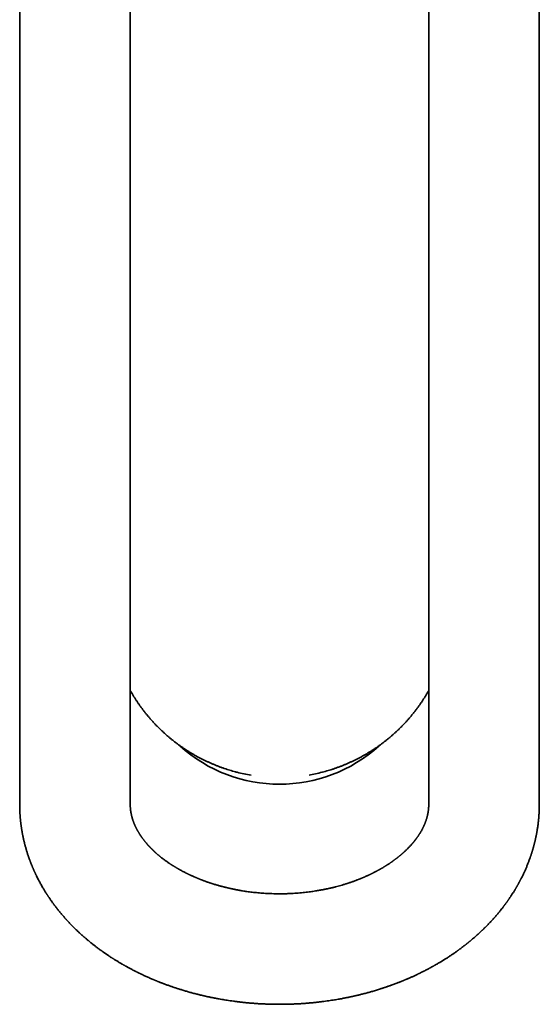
# Model space of a CAD drawing. Header units: millimetres. Extents: x 8 to 747, y 12 to 1054.
# Tile 1 of 26: x 297 to 344, y 361 to 450. Entities that reach past the tile are written whole.
import ezdxf

# ---------------------------------------------------------------- set-up
doc = ezdxf.new("R2010")
doc.units = ezdxf.units.MM

msp = doc.modelspace()

# ---------------------------------------------------------------- linework, layer by layer
at = {"color": 7, "linetype": 'Continuous', "lineweight": 35}
for p, q in [((297.401, 484.646), (297.401, 387.025)), ((344.401, 387.025), (344.401, 484.646)), ((307.401, 387.025), (307.401, 478.199)), ((334.401, 478.199), (334.401, 387.025))]:
    msp.add_line(p, q, dxfattribs=at)
at = {"color": 7, "linetype": 'Continuous', "lineweight": 35, "flags": 128}
for points in [[(297.401, 387.025), (297.401, 386.752), (297.401, 386.48), (297.401, 386.209), (297.401, 385.94), (297.401, 385.671), (297.401, 385.404), (297.401, 385.138), (297.401, 384.874), (297.401, 384.612), (297.401, 384.351), (297.401, 384.092), (297.401, 383.835), (297.401, 383.58), (297.401, 383.327), (297.401, 383.076), (297.401, 382.827), (297.401, 382.581), (297.401, 382.337), (297.401, 382.096), (297.401, 381.857), (297.401, 381.621), (297.401, 381.387), (297.401, 381.157), (297.401, 380.929), (297.401, 380.704), (297.401, 380.483), (297.401, 380.264), (297.401, 380.049), (297.401, 379.837), (297.401, 379.628), (297.401, 379.423), (297.401, 379.222), (297.401, 379.023)], [(307.401, 379.023), (307.401, 379.222), (307.401, 379.423), (307.401, 379.628), (307.401, 379.837), (307.401, 380.049), (307.401, 380.264), (307.401, 380.483), (307.401, 380.704), (307.401, 380.929), (307.401, 381.157), (307.401, 381.387), (307.401, 381.621), (307.401, 381.857), (307.401, 382.096), (307.401, 382.337), (307.401, 382.581), (307.401, 382.827), (307.401, 383.076), (307.401, 383.327), (307.401, 383.58), (307.401, 383.835), (307.401, 384.092), (307.401, 384.351), (307.401, 384.612), (307.401, 384.874), (307.401, 385.138), (307.401, 385.404), (307.401, 385.671), (307.401, 385.94), (307.401, 386.209), (307.401, 386.48), (307.401, 386.752), (307.401, 387.025)], [(334.401, 387.025), (334.401, 386.752), (334.401, 386.48), (334.401, 386.209), (334.401, 385.94), (334.401, 385.671), (334.401, 385.404), (334.401, 385.138), (334.401, 384.874), (334.401, 384.612), (334.401, 384.351), (334.401, 384.092), (334.401, 383.835), (334.401, 383.58), (334.401, 383.327), (334.401, 383.076), (334.401, 382.827), (334.401, 382.581), (334.401, 382.337), (334.401, 382.096), (334.401, 381.857), (334.401, 381.621), (334.401, 381.387), (334.401, 381.157), (334.401, 380.929), (334.401, 380.704), (334.401, 380.483), (334.401, 380.264), (334.401, 380.049), (334.401, 379.837), (334.401, 379.628), (334.401, 379.423), (334.401, 379.222), (334.401, 379.023)], [(344.401, 379.023), (344.401, 379.222), (344.401, 379.423), (344.401, 379.628), (344.401, 379.837), (344.401, 380.049), (344.401, 380.264), (344.401, 380.483), (344.401, 380.704), (344.401, 380.929), (344.401, 381.157), (344.401, 381.387), (344.401, 381.621), (344.401, 381.857), (344.401, 382.096), (344.401, 382.337), (344.401, 382.581), (344.401, 382.827), (344.401, 383.076), (344.401, 383.327), (344.401, 383.58), (344.401, 383.835), (344.401, 384.092), (344.401, 384.351), (344.401, 384.612), (344.401, 384.874), (344.401, 385.138), (344.401, 385.404), (344.401, 385.671), (344.401, 385.94), (344.401, 386.209), (344.401, 386.48), (344.401, 386.752), (344.401, 387.025)]]:
    msp.add_lwpolyline(points, dxfattribs=at)
at = {"color": 7, "linetype": 'Continuous', "lineweight": 35}
for centre, radius, start, end in [((320.901, 394.239), 13.386, 227.69286, 312.29764), ((320.85, 396.766), 15.306, 255.65161, 260.54316), ((320.953, 396.758), 15.297, 279.8541, 284.34077)]:
    msp.add_arc(centre, radius, start, end, dxfattribs=at)
for points, knots in [([(307.401, 389.338), (307.402, 389.335), (307.446, 389.257), (307.535, 389.104), (307.668, 388.88), (307.806, 388.659), (307.948, 388.439), (308.093, 388.222), (308.242, 388.008), (308.395, 387.795), (308.551, 387.586), (308.711, 387.379), (308.874, 387.174), (309.041, 386.972), (309.212, 386.773), (309.385, 386.577), (309.562, 386.384), (309.743, 386.194), (309.926, 386.006), (310.113, 385.822), (310.303, 385.641), (310.496, 385.463), (310.693, 385.289), (310.892, 385.118), (311.094, 384.95), (311.299, 384.785), (311.506, 384.624), (311.717, 384.466), (311.93, 384.312), (312.146, 384.162), (312.364, 384.015), (312.585, 383.872), (312.809, 383.733), (313.035, 383.597), (313.263, 383.465), (313.493, 383.338), (313.726, 383.214), (313.96, 383.094), (314.197, 382.977), (314.436, 382.865), (314.676, 382.757), (314.919, 382.654), (315.163, 382.554), (315.409, 382.458), (315.657, 382.367), (315.906, 382.28), (316.157, 382.197), (316.409, 382.118), (316.663, 382.044), (316.879, 381.984), (317.011, 381.95), (317.057, 381.938)], [0, 0, 0, 0, 0.000706, 0.021559, 0.042422, 0.063296, 0.084178, 0.105071, 0.125972, 0.146882, 0.1678, 0.188727, 0.209661, 0.230604, 0.251554, 0.272511, 0.293475, 0.314446, 0.335424, 0.356409, 0.3774, 0.398397, 0.419401, 0.44041, 0.461426, 0.482447, 0.503474, 0.524506, 0.545544, 0.566587, 0.587635, 0.608689, 0.629748, 0.650811, 0.67188, 0.692954, 0.714032, 0.735116, 0.756204, 0.777297, 0.798394, 0.819496, 0.840603, 0.861714, 0.88283, 0.903951, 0.925076, 0.946206, 0.96734, 0.988479, 1, 1, 1, 1]), ([(324.742, 381.938), (324.758, 381.941), (324.859, 381.967), (325.046, 382.018), (325.303, 382.091), (325.558, 382.169), (325.811, 382.251), (326.064, 382.338), (326.315, 382.429), (326.564, 382.525), (326.812, 382.625), (327.059, 382.729), (327.303, 382.837), (327.546, 382.95), (327.787, 383.067), (328.026, 383.188), (328.263, 383.313), (328.498, 383.443), (328.731, 383.576), (328.962, 383.714), (329.19, 383.856), (329.416, 384.001), (329.64, 384.151), (329.861, 384.305), (330.08, 384.463), (330.296, 384.625), (330.509, 384.79), (330.72, 384.96), (330.928, 385.133), (331.133, 385.31), (331.335, 385.491), (331.534, 385.676), (331.731, 385.864), (331.924, 386.056), (332.114, 386.252), (332.301, 386.451), (332.485, 386.654), (332.665, 386.861), (332.842, 387.071), (333.016, 387.285), (333.187, 387.502), (333.353, 387.723), (333.511, 387.94), (333.66, 388.152), (333.8, 388.359), (333.937, 388.567), (334.07, 388.778), (334.199, 388.991), (334.31, 389.178), (334.376, 389.294), (334.401, 389.339)], [0, 0, 0, 0, 0.00386, 0.02517, 0.046488, 0.067815, 0.08915, 0.110494, 0.131847, 0.153209, 0.174582, 0.195965, 0.217358, 0.238762, 0.260178, 0.281606, 0.303046, 0.3245, 0.345967, 0.367448, 0.388944, 0.410456, 0.431984, 0.453529, 0.475092, 0.496675, 0.518277, 0.539901, 0.561548, 0.583219, 0.604915, 0.626638, 0.648391, 0.670174, 0.691991, 0.713845, 0.735737, 0.757672, 0.779653, 0.801685, 0.823773, 0.845923, 0.868142, 0.888097, 0.908048, 0.927993, 0.947929, 0.967857, 0.987774, 1, 1, 1, 1]), ([(297.401, 379.023), (297.401, 379.019), (297.401, 379.002), (297.401, 378.975), (297.401, 378.94), (297.401, 378.902), (297.402, 378.857), (297.402, 378.806), (297.403, 378.756), (297.404, 378.712), (297.405, 378.671), (297.406, 378.629), (297.407, 378.582), (297.409, 378.535), (297.411, 378.49), (297.412, 378.448), (297.414, 378.404), (297.416, 378.354), (297.419, 378.301), (297.422, 378.249), (297.424, 378.202), (297.427, 378.151), (297.431, 378.093), (297.435, 378.031), (297.439, 377.977), (297.443, 377.93), (297.446, 377.884), (297.45, 377.832), (297.455, 377.779), (297.459, 377.73), (297.463, 377.688), (297.467, 377.645), (297.472, 377.596), (297.477, 377.546), (297.482, 377.498), (297.487, 377.454), (297.492, 377.41), (297.498, 377.358), (297.505, 377.302), (297.511, 377.249), (297.517, 377.202), (297.523, 377.156), (297.53, 377.103), (297.539, 377.037), (297.55, 376.964), (297.563, 376.878), (297.576, 376.792), (297.59, 376.706), (297.604, 376.62), (297.617, 376.546), (297.628, 376.486), (297.635, 376.446), (297.643, 376.404), (297.652, 376.356), (297.662, 376.301), (297.673, 376.247), (297.683, 376.193), (297.698, 376.123), (297.715, 376.041), (297.736, 375.941), (297.759, 375.841), (297.783, 375.736), (297.809, 375.628), (297.835, 375.524), (297.863, 375.411), (297.893, 375.298), (297.926, 375.179), (297.959, 375.06), (297.993, 374.943), (298.029, 374.822), (298.065, 374.707), (298.102, 374.588), (298.138, 374.479), (298.173, 374.373), (298.206, 374.279), (298.237, 374.188), (298.27, 374.097), (298.304, 374.003), (298.337, 373.915), (298.369, 373.83), (298.396, 373.759), (298.42, 373.698), (298.439, 373.651), (298.455, 373.609), (298.473, 373.565), (298.493, 373.515), (298.515, 373.463), (298.535, 373.415), (298.553, 373.371), (298.572, 373.325), (298.594, 373.274), (298.617, 373.221), (298.639, 373.169), (298.661, 373.12), (298.683, 373.07), (298.706, 373.017), (298.73, 372.965), (298.752, 372.917), (298.772, 372.874), (298.793, 372.828), (298.817, 372.776), (298.843, 372.721), (298.868, 372.668), (298.894, 372.615), (298.939, 372.523), (299.007, 372.385), (299.089, 372.224), (299.172, 372.067), (299.249, 371.924), (299.335, 371.767), (299.425, 371.609), (299.509, 371.466), (299.576, 371.353), (299.629, 371.264), (299.684, 371.175), (299.739, 371.085), (299.789, 371.006), (299.829, 370.943), (299.862, 370.893), (299.892, 370.845), (299.921, 370.801), (299.952, 370.755), (299.987, 370.701), (300.033, 370.631), (300.087, 370.551), (300.146, 370.466), (300.203, 370.383), (300.262, 370.299), (300.322, 370.215), (300.372, 370.145), (300.414, 370.087), (300.45, 370.038), (300.485, 369.99), (300.517, 369.947), (300.547, 369.907), (300.577, 369.867), (300.629, 369.798), (300.701, 369.704), (300.796, 369.582), (300.893, 369.459), (300.993, 369.335), (301.079, 369.231), (301.151, 369.145), (301.208, 369.078), (301.265, 369.01), (301.324, 368.942), (301.383, 368.873), (301.441, 368.808), (301.497, 368.744), (301.549, 368.686), (301.596, 368.633), (301.642, 368.582), (301.692, 368.528), (301.767, 368.447), (301.858, 368.348), (301.956, 368.245), (302.041, 368.157), (302.12, 368.077), (302.2, 367.995), (302.272, 367.923), (302.336, 367.859), (302.393, 367.803), (302.455, 367.742), (302.525, 367.675), (302.603, 367.601), (302.683, 367.524), (302.76, 367.453), (302.829, 367.388), (302.898, 367.326), (302.965, 367.264), (303.035, 367.201), (303.103, 367.141), (303.171, 367.08), (303.242, 367.018), (303.316, 366.954), (303.393, 366.888), (303.469, 366.823), (303.543, 366.761), (303.615, 366.7), (303.686, 366.642), (303.753, 366.587), (303.818, 366.534), (303.891, 366.475), (303.978, 366.406), (304.074, 366.33), (304.17, 366.255), (304.262, 366.184), (304.348, 366.118), (304.429, 366.057), (304.508, 365.998), (304.588, 365.939), (304.669, 365.88), (304.745, 365.825), (304.82, 365.771), (304.896, 365.717), (304.98, 365.657), (305.07, 365.594), (305.16, 365.532), (305.248, 365.471), (305.333, 365.414), (305.418, 365.357), (305.502, 365.301), (305.585, 365.246), (305.665, 365.194), (305.737, 365.148), (305.798, 365.108), (305.848, 365.077), (305.892, 365.049), (305.937, 365.021), (305.991, 364.987), (306.071, 364.937), (306.173, 364.874), (306.292, 364.801), (306.412, 364.729), (306.521, 364.665), (306.617, 364.609), (306.694, 364.564), (306.758, 364.527), (306.817, 364.493), (306.877, 364.459), (306.944, 364.421), (307.022, 364.378), (307.111, 364.329), (307.211, 364.274), (307.322, 364.214), (307.442, 364.149), (307.573, 364.08), (307.693, 364.018), (307.797, 363.964), (307.881, 363.922), (307.959, 363.883), (308.021, 363.851), (308.068, 363.828), (308.1, 363.812), (308.125, 363.8), (308.148, 363.789), (308.176, 363.775), (308.214, 363.756), (308.26, 363.734), (308.31, 363.71), (308.362, 363.685), (308.443, 363.646), (308.554, 363.594), (308.697, 363.527), (308.848, 363.458), (309.004, 363.388), (309.165, 363.317), (309.299, 363.259), (309.402, 363.215), (309.47, 363.186), (309.53, 363.161), (309.581, 363.14), (309.621, 363.123), (309.65, 363.111), (309.672, 363.102), (309.692, 363.093), (309.717, 363.083), (309.751, 363.069), (309.803, 363.048), (309.874, 363.019), (309.962, 362.984), (310.053, 362.948), (310.145, 362.912), (310.238, 362.876), (310.331, 362.84), (310.425, 362.804), (310.587, 362.744), (310.815, 362.66), (311.045, 362.579), (311.208, 362.522), (311.304, 362.49), (311.394, 362.459), (311.474, 362.433), (311.538, 362.412), (311.586, 362.396), (311.625, 362.383), (311.664, 362.371), (311.711, 362.356), (311.767, 362.337), (311.833, 362.317), (311.938, 362.284), (312.076, 362.241), (312.244, 362.19), (312.407, 362.141), (312.568, 362.095), (312.731, 362.048), (312.897, 362.003), (313.067, 361.957), (313.24, 361.911), (313.396, 361.871), (313.534, 361.836), (313.649, 361.807), (313.761, 361.78), (313.862, 361.756), (313.949, 361.736), (314.02, 361.719), (314.074, 361.707), (314.112, 361.698), (314.14, 361.692), (314.161, 361.687), (314.18, 361.683), (314.198, 361.679), (314.22, 361.674), (314.25, 361.667), (314.288, 361.659), (314.339, 361.647), (314.407, 361.632), (314.491, 361.614), (314.59, 361.593), (314.702, 361.57), (314.827, 361.544), (314.965, 361.517), (315.115, 361.487), (315.28, 361.456), (315.467, 361.422), (315.678, 361.385), (315.915, 361.345), (316.17, 361.304), (316.444, 361.263), (316.733, 361.222), (317.039, 361.182), (317.36, 361.144), (317.699, 361.107), (318.042, 361.073), (318.388, 361.043), (318.736, 361.017), (319.097, 360.993), (319.473, 360.974), (319.862, 360.958), (320.266, 360.948), (320.613, 360.942), (320.826, 360.942), (320.901, 360.943)], [0, 0, 0, 0, 0.0004738, 0.001665, 0.0027209, 0.0039157, 0.0054204, 0.0072291, 0.0089801, 0.0103884, 0.0116244, 0.0130373, 0.0146375, 0.0162905, 0.0177209, 0.0190979, 0.0204586, 0.0221332, 0.024071, 0.0258067, 0.0272281, 0.0288209, 0.0308412, 0.0330983, 0.0349645, 0.0362574, 0.0377533, 0.0395634, 0.0414685, 0.043068, 0.0443752, 0.0457355, 0.0473751, 0.0492078, 0.0508164, 0.0521456, 0.0535491, 0.0552925, 0.0573265, 0.0591353, 0.0605961, 0.0620324, 0.0638163, 0.0658528, 0.0686466, 0.0711964, 0.0745444, 0.077214, 0.0798703, 0.0832192, 0.0846876, 0.0859068, 0.0872797, 0.088932, 0.0907607, 0.0927893, 0.0944018, 0.0962266, 0.0998983, 0.1027441, 0.106334, 0.1100788, 0.1134346, 0.1173682, 0.1207408, 0.1249688, 0.1289428, 0.132995, 0.1371781, 0.1410501, 0.1454329, 0.1491413, 0.153335, 0.1568379, 0.1601243, 0.1631919, 0.1663312, 0.1696689, 0.1730131, 0.1756688, 0.1786097, 0.1804819, 0.1821516, 0.1835496, 0.1850021, 0.1868031, 0.188827, 0.1905578, 0.1919499, 0.1935016, 0.1953875, 0.1974155, 0.1992533, 0.2009118, 0.2026674, 0.2046188, 0.2066238, 0.2083133, 0.2097238, 0.2113263, 0.2132245, 0.2154083, 0.2172616, 0.2190082, 0.2211903, 0.227314, 0.2340026, 0.2389501, 0.2446283, 0.2498865, 0.2564423, 0.2623081, 0.2660764, 0.2692371, 0.2724177, 0.2762257, 0.279482, 0.2814304, 0.2834718, 0.2853067, 0.286893, 0.2885856, 0.2907012, 0.293075, 0.2967288, 0.3000483, 0.3030531, 0.306543, 0.309938, 0.3129407, 0.3148857, 0.3168472, 0.3188146, 0.3205618, 0.3220114, 0.3235715, 0.3254284, 0.3302644, 0.3350408, 0.3402388, 0.3452434, 0.3502865, 0.3531996, 0.3558545, 0.3587394, 0.3617011, 0.364446, 0.3673893, 0.3699737, 0.3725402, 0.3747754, 0.3767412, 0.3790336, 0.3817907, 0.3872001, 0.3917638, 0.3952413, 0.398787, 0.4023894, 0.405992, 0.4084341, 0.4109432, 0.4135429, 0.4165447, 0.4200487, 0.4236734, 0.4269321, 0.4298929, 0.432581, 0.4355919, 0.4384739, 0.4412997, 0.4441257, 0.4469673, 0.4501344, 0.4532379, 0.4564051, 0.4593946, 0.4622491, 0.4651493, 0.4679265, 0.4702816, 0.4728479, 0.4766791, 0.4805161, 0.4842151, 0.4878126, 0.4912322, 0.4942346, 0.4971852, 0.500295, 0.5033718, 0.5063582, 0.5089254, 0.511788, 0.514946, 0.5183929, 0.5219067, 0.5250635, 0.5281846, 0.53127, 0.5343198, 0.5373339, 0.5402896, 0.5429363, 0.545031, 0.5468091, 0.5482706, 0.5497031, 0.5516244, 0.5540449, 0.5582515, 0.5624592, 0.5666435, 0.5708044, 0.5739047, 0.5765743, 0.5788088, 0.5806086, 0.5826636, 0.5849232, 0.5875611, 0.5906004, 0.5940406, 0.5977793, 0.6018517, 0.6062575, 0.6109963, 0.6137953, 0.6166945, 0.6193415, 0.6215117, 0.6228824, 0.6239589, 0.6247413, 0.6253128, 0.6262408, 0.6275049, 0.6290609, 0.6307124, 0.6324357, 0.6342308, 0.6385774, 0.6432871, 0.6481888, 0.6532108, 0.6583528, 0.6636148, 0.665968, 0.6681952, 0.6701023, 0.6716886, 0.6729541, 0.673899, 0.6744964, 0.675008, 0.6757953, 0.6768659, 0.6782195, 0.6807121, 0.6835601, 0.6864219, 0.6892955, 0.6921809, 0.6950781, 0.6979872, 0.700908, 0.710088, 0.7190939, 0.7220544, 0.7249943, 0.7278376, 0.7302546, 0.732207, 0.7336952, 0.7346126, 0.7357466, 0.7371667, 0.7388728, 0.7408648, 0.7431247, 0.7483047, 0.7533264, 0.7581898, 0.7628952, 0.7676472, 0.7727668, 0.7775792, 0.7826788, 0.7880656, 0.7913744, 0.7947827, 0.7981671, 0.8011432, 0.803633, 0.8057059, 0.8073621, 0.8083307, 0.8090651, 0.8097288, 0.8102366, 0.8106915, 0.8112952, 0.8121499, 0.8132557, 0.8146125, 0.8166694, 0.8191213, 0.8219681, 0.8252097, 0.828846, 0.8328015, 0.8371377, 0.8418543, 0.8469514, 0.8532279, 0.8599989, 0.867264, 0.875023, 0.8832758, 0.8918616, 0.9009232, 0.9104604, 0.9204729, 0.9298141, 0.9395338, 0.9496318, 0.9601079, 0.9709618, 0.9821933, 0.9938022, 1, 1, 1, 1]), ([(320.901, 370.943), (320.835, 370.942), (320.661, 370.942), (320.382, 370.948), (320.07, 370.957), (319.771, 370.971), (319.484, 370.989), (319.211, 371.009), (318.943, 371.032), (318.681, 371.058), (318.427, 371.087), (318.187, 371.117), (317.964, 371.147), (317.759, 371.178), (317.573, 371.207), (317.404, 371.235), (317.249, 371.262), (317.108, 371.288), (316.98, 371.312), (316.863, 371.335), (316.759, 371.356), (316.667, 371.375), (316.589, 371.392), (316.523, 371.406), (316.473, 371.417), (316.436, 371.425), (316.41, 371.431), (316.388, 371.436), (316.362, 371.442), (316.326, 371.45), (316.28, 371.461), (316.223, 371.474), (316.157, 371.489), (316.082, 371.507), (316.001, 371.527), (315.919, 371.548), (315.839, 371.568), (315.742, 371.593), (315.63, 371.623), (315.505, 371.657), (315.379, 371.692), (315.248, 371.73), (315.105, 371.772), (314.99, 371.807), (314.902, 371.834), (314.847, 371.852), (314.798, 371.867), (314.76, 371.879), (314.731, 371.889), (314.703, 371.898), (314.668, 371.909), (314.618, 371.926), (314.555, 371.947), (314.477, 371.973), (314.387, 372.004), (314.292, 372.038), (314.197, 372.071), (314.102, 372.106), (314.006, 372.141), (313.91, 372.177), (313.82, 372.212), (313.736, 372.245), (313.662, 372.274), (313.601, 372.299), (313.549, 372.32), (313.498, 372.341), (313.444, 372.363), (313.382, 372.389), (313.315, 372.417), (313.244, 372.448), (313.172, 372.479), (313.093, 372.514), (313.009, 372.551), (312.92, 372.592), (312.835, 372.631), (312.758, 372.668), (312.689, 372.7), (312.628, 372.73), (312.569, 372.759), (312.507, 372.789), (312.441, 372.822), (312.35, 372.867), (312.235, 372.927), (312.093, 373.002), (311.976, 373.065), (311.889, 373.113), (311.839, 373.141), (311.799, 373.164), (311.768, 373.182), (311.739, 373.198), (311.705, 373.218), (311.661, 373.243), (311.608, 373.274), (311.548, 373.31), (311.486, 373.347), (311.425, 373.384), (311.364, 373.421), (311.31, 373.455), (311.266, 373.482), (311.23, 373.505), (311.194, 373.528), (311.151, 373.555), (311.101, 373.587), (311.047, 373.623), (310.991, 373.66), (310.913, 373.712), (310.815, 373.779), (310.705, 373.856), (310.61, 373.924), (310.528, 373.984), (310.451, 374.041), (310.37, 374.102), (310.285, 374.167), (310.208, 374.228), (310.145, 374.278), (310.098, 374.316), (310.053, 374.353), (310.004, 374.393), (309.953, 374.436), (309.898, 374.483), (309.843, 374.53), (309.791, 374.576), (309.743, 374.618), (309.701, 374.655), (309.664, 374.689), (309.63, 374.72), (309.593, 374.754), (309.553, 374.791), (309.51, 374.831), (309.469, 374.871), (309.432, 374.907), (309.4, 374.937), (309.372, 374.966), (309.344, 374.993), (309.318, 375.019), (309.294, 375.044), (309.27, 375.068), (309.247, 375.092), (309.223, 375.116), (309.2, 375.14), (309.173, 375.168), (309.144, 375.199), (309.113, 375.232), (309.083, 375.264), (309.056, 375.293), (309.033, 375.318), (309.011, 375.343), (308.974, 375.384), (308.926, 375.439), (308.867, 375.507), (308.811, 375.573), (308.758, 375.637), (308.706, 375.701), (308.66, 375.76), (308.615, 375.817), (308.575, 375.87), (308.535, 375.923), (308.502, 375.968), (308.473, 376.008), (308.449, 376.041), (308.425, 376.076), (308.401, 376.11), (308.377, 376.144), (308.354, 376.179), (308.33, 376.214), (308.309, 376.247), (308.283, 376.285), (308.253, 376.332), (308.217, 376.389), (308.182, 376.446), (308.147, 376.505), (308.11, 376.566), (308.074, 376.629), (308.04, 376.691), (308.013, 376.74), (307.992, 376.78), (307.974, 376.814), (307.955, 376.851), (307.935, 376.89), (307.916, 376.928), (307.899, 376.962), (307.884, 376.995), (307.869, 377.026), (307.855, 377.057), (307.841, 377.088), (307.826, 377.12), (307.81, 377.155), (307.794, 377.192), (307.78, 377.226), (307.765, 377.261), (307.752, 377.294), (307.738, 377.328), (307.724, 377.364), (307.709, 377.404), (307.694, 377.443), (307.68, 377.481), (307.665, 377.523), (307.65, 377.567), (307.636, 377.608), (307.622, 377.65), (307.611, 377.686), (307.602, 377.715), (307.596, 377.735), (307.59, 377.754), (307.584, 377.774), (307.577, 377.796), (307.57, 377.822), (307.563, 377.848), (307.556, 377.872), (307.551, 377.893), (307.54, 377.932), (307.528, 377.983), (307.513, 378.046), (307.499, 378.108), (307.487, 378.166), (307.478, 378.212), (307.472, 378.243), (307.468, 378.267), (307.464, 378.291), (307.46, 378.314), (307.457, 378.332), (307.454, 378.348), (307.452, 378.365), (307.449, 378.385), (307.445, 378.409), (307.441, 378.435), (307.438, 378.46), (307.435, 378.481), (307.433, 378.499), (307.431, 378.518), (307.428, 378.539), (307.425, 378.565), (307.422, 378.591), (307.42, 378.616), (307.418, 378.635), (307.417, 378.651), (307.416, 378.665), (307.414, 378.68), (307.413, 378.699), (307.411, 378.72), (307.41, 378.742), (307.409, 378.763), (307.407, 378.782), (307.406, 378.8), (307.406, 378.817), (307.405, 378.836), (307.404, 378.856), (307.403, 378.878), (307.402, 378.899), (307.402, 378.917), (307.402, 378.932), (307.401, 378.943), (307.401, 378.953), (307.401, 378.964), (307.401, 378.977), (307.401, 378.994), (307.401, 379.011), (307.401, 379.021), (307.401, 379.023)], [0, 0, 0, 0, 0.008576, 0.022739, 0.036351, 0.049413, 0.061925, 0.073888, 0.085301, 0.097223, 0.108481, 0.119076, 0.129009, 0.13828, 0.14645, 0.154026, 0.161011, 0.167403, 0.173203, 0.178412, 0.18326, 0.187453, 0.191004, 0.194031, 0.196562, 0.197949, 0.199124, 0.200085, 0.201072, 0.202714, 0.205044, 0.207588, 0.210637, 0.214191, 0.218138, 0.222013, 0.225764, 0.229392, 0.235723, 0.24164, 0.247144, 0.253744, 0.260579, 0.267715, 0.270602, 0.273416, 0.275784, 0.277677, 0.279095, 0.280093, 0.281811, 0.28425, 0.287409, 0.291289, 0.295888, 0.30083, 0.305599, 0.310193, 0.315306, 0.320183, 0.324823, 0.329226, 0.33314, 0.336328, 0.338868, 0.341201, 0.344327, 0.347427, 0.351058, 0.354971, 0.358842, 0.36267, 0.367616, 0.372487, 0.377255, 0.381507, 0.385297, 0.388622, 0.391765, 0.395238, 0.399033, 0.403005, 0.410673, 0.418902, 0.42776, 0.431306, 0.434341, 0.436747, 0.438525, 0.440021, 0.442036, 0.444602, 0.448059, 0.451858, 0.455682, 0.459529, 0.4634, 0.467067, 0.469844, 0.471788, 0.474022, 0.47685, 0.480204, 0.483917, 0.487687, 0.491511, 0.49944, 0.507217, 0.513558, 0.519031, 0.524577, 0.530035, 0.536411, 0.543212, 0.547273, 0.550518, 0.553919, 0.5578, 0.5617, 0.565905, 0.570799, 0.574846, 0.57863, 0.582477, 0.585166, 0.587983, 0.591044, 0.594416, 0.598208, 0.602108, 0.605273, 0.607977, 0.610536, 0.613005, 0.615415, 0.617575, 0.61976, 0.621967, 0.624139, 0.62627, 0.628669, 0.631645, 0.634729, 0.637701, 0.640366, 0.642551, 0.644597, 0.646988, 0.653692, 0.659643, 0.665365, 0.671674, 0.677042, 0.682615, 0.687594, 0.692748, 0.696954, 0.702091, 0.704855, 0.707845, 0.7112, 0.714369, 0.71723, 0.720461, 0.723851, 0.726962, 0.729335, 0.73456, 0.739724, 0.745245, 0.750205, 0.755919, 0.76223, 0.767851, 0.773282, 0.776005, 0.778873, 0.782859, 0.786523, 0.789967, 0.793566, 0.79622, 0.799311, 0.802392, 0.804892, 0.808195, 0.811606, 0.815048, 0.818651, 0.821496, 0.825259, 0.827948, 0.831398, 0.835836, 0.83939, 0.842798, 0.847027, 0.851783, 0.855364, 0.859526, 0.864032, 0.866213, 0.86818, 0.869909, 0.871776, 0.874104, 0.876735, 0.879487, 0.881807, 0.883902, 0.885877, 0.893561, 0.899301, 0.905022, 0.912189, 0.917087, 0.91909, 0.921584, 0.92436, 0.926661, 0.928427, 0.930024, 0.931641, 0.933591, 0.936072, 0.939058, 0.941726, 0.943762, 0.945577, 0.947423, 0.94951, 0.952174, 0.955274, 0.95787, 0.959826, 0.961249, 0.962681, 0.964201, 0.966078, 0.968331, 0.970809, 0.972921, 0.97496, 0.976718, 0.978461, 0.980447, 0.982451, 0.984848, 0.987223, 0.9892, 0.990495, 0.991636, 0.992714, 0.993729, 0.994966, 0.99679, 0.999221, 1, 1, 1, 1]), ([(334.401, 379.023), (334.401, 379.021), (334.401, 379.015), (334.401, 379.005), (334.4, 378.991), (334.4, 378.973), (334.4, 378.951), (334.4, 378.927), (334.399, 378.906), (334.398, 378.889), (334.398, 378.874), (334.397, 378.858), (334.397, 378.841), (334.396, 378.82), (334.395, 378.797), (334.393, 378.774), (334.392, 378.754), (334.391, 378.736), (334.39, 378.718), (334.388, 378.696), (334.386, 378.67), (334.383, 378.641), (334.381, 378.614), (334.379, 378.591), (334.377, 378.571), (334.374, 378.55), (334.371, 378.525), (334.368, 378.498), (334.365, 378.474), (334.362, 378.454), (334.36, 378.437), (334.358, 378.422), (334.356, 378.406), (334.353, 378.388), (334.349, 378.362), (334.345, 378.332), (334.339, 378.302), (334.335, 378.277), (334.331, 378.253), (334.325, 378.223), (334.32, 378.193), (334.314, 378.166), (334.31, 378.148), (334.307, 378.132), (334.304, 378.118), (334.301, 378.104), (334.298, 378.087), (334.293, 378.067), (334.288, 378.043), (334.282, 378.019), (334.277, 377.998), (334.273, 377.98), (334.269, 377.964), (334.265, 377.948), (334.26, 377.929), (334.254, 377.906), (334.247, 377.88), (334.24, 377.855), (334.234, 377.834), (334.226, 377.805), (334.214, 377.762), (334.198, 377.709), (334.181, 377.655), (334.163, 377.602), (334.145, 377.549), (334.129, 377.502), (334.114, 377.461), (334.101, 377.427), (334.09, 377.396), (334.079, 377.369), (334.069, 377.342), (334.056, 377.311), (334.043, 377.277), (334.026, 377.237), (334.006, 377.189), (333.982, 377.134), (333.957, 377.08), (333.933, 377.028), (333.912, 376.984), (333.892, 376.943), (333.874, 376.906), (333.854, 376.867), (333.837, 376.832), (333.821, 376.802), (333.796, 376.755), (333.762, 376.692), (333.717, 376.611), (333.671, 376.532), (333.62, 376.446), (333.571, 376.368), (333.526, 376.298), (333.49, 376.243), (333.455, 376.19), (333.418, 376.136), (333.38, 376.081), (333.347, 376.034), (333.319, 375.995), (333.298, 375.966), (333.279, 375.941), (333.262, 375.918), (333.244, 375.893), (333.221, 375.863), (333.198, 375.833), (333.176, 375.805), (333.157, 375.78), (333.139, 375.757), (333.12, 375.732), (333.1, 375.708), (333.08, 375.683), (333.058, 375.656), (333.034, 375.626), (333.009, 375.596), (332.983, 375.565), (332.956, 375.533), (332.926, 375.497), (332.895, 375.461), (332.866, 375.428), (332.821, 375.377), (332.757, 375.306), (332.667, 375.209), (332.571, 375.108), (332.469, 375.005), (332.366, 374.903), (332.282, 374.823), (332.222, 374.767), (332.181, 374.729), (332.137, 374.688), (332.091, 374.647), (332.048, 374.608), (332.007, 374.573), (331.964, 374.535), (331.917, 374.494), (331.866, 374.451), (331.817, 374.41), (331.764, 374.366), (331.715, 374.326), (331.673, 374.292), (331.643, 374.267), (331.616, 374.246), (331.589, 374.225), (331.561, 374.203), (331.532, 374.18), (331.501, 374.156), (331.459, 374.124), (331.406, 374.083), (331.344, 374.037), (331.283, 373.991), (331.234, 373.955), (331.198, 373.929), (331.177, 373.914), (331.159, 373.901), (331.143, 373.89), (331.125, 373.877), (331.105, 373.863), (331.075, 373.841), (331.032, 373.811), (330.976, 373.772), (330.912, 373.729), (330.844, 373.683), (330.771, 373.634), (330.692, 373.582), (330.618, 373.535), (330.553, 373.493), (330.499, 373.459), (330.448, 373.428), (330.398, 373.397), (330.347, 373.366), (330.294, 373.334), (330.24, 373.302), (330.184, 373.269), (330.127, 373.235), (330.073, 373.205), (330.026, 373.178), (329.986, 373.155), (329.947, 373.133), (329.905, 373.109), (329.857, 373.083), (329.804, 373.054), (329.741, 373.02), (329.668, 372.981), (329.585, 372.937), (329.494, 372.89), (329.415, 372.849), (329.351, 372.817), (329.308, 372.796), (329.272, 372.778), (329.242, 372.763), (329.214, 372.749), (329.18, 372.733), (329.131, 372.709), (329.067, 372.678), (328.992, 372.643), (328.918, 372.609), (328.838, 372.572), (328.753, 372.534), (328.664, 372.494), (328.579, 372.457), (328.503, 372.424), (328.438, 372.397), (328.386, 372.375), (328.349, 372.36), (328.321, 372.348), (328.295, 372.337), (328.26, 372.323), (328.215, 372.305), (328.163, 372.284), (328.106, 372.261), (328.047, 372.238), (327.964, 372.206), (327.857, 372.165), (327.725, 372.115), (327.592, 372.067), (327.46, 372.02), (327.329, 371.975), (327.221, 371.938), (327.137, 371.911), (327.079, 371.892), (327.026, 371.875), (326.973, 371.858), (326.915, 371.839), (326.847, 371.818), (326.77, 371.794), (326.639, 371.755), (326.456, 371.701), (326.218, 371.635), (326.011, 371.58), (325.843, 371.538), (325.723, 371.508), (325.618, 371.483), (325.537, 371.464), (325.478, 371.451), (325.441, 371.442), (325.415, 371.436), (325.394, 371.432), (325.366, 371.425), (325.321, 371.415), (325.258, 371.402), (325.18, 371.385), (325.09, 371.366), (324.988, 371.345), (324.872, 371.322), (324.742, 371.297), (324.597, 371.27), (324.432, 371.241), (324.246, 371.21), (324.037, 371.177), (323.811, 371.144), (323.567, 371.111), (323.304, 371.079), (323.024, 371.048), (322.734, 371.021), (322.436, 370.997), (322.13, 370.977), (321.809, 370.96), (321.473, 370.949), (321.168, 370.942), (320.976, 370.943), (320.901, 370.943)], [0, 0, 0, 0, 0.000615, 0.001908, 0.003056, 0.005033, 0.007555, 0.010148, 0.012369, 0.014043, 0.015587, 0.017122, 0.018814, 0.021003, 0.023667, 0.02614, 0.028155, 0.029758, 0.03176, 0.033827, 0.036578, 0.039925, 0.042816, 0.045031, 0.047015, 0.048992, 0.051513, 0.054782, 0.057216, 0.059232, 0.060874, 0.062439, 0.063982, 0.065728, 0.06797, 0.071853, 0.074946, 0.077301, 0.079584, 0.082409, 0.08631, 0.088712, 0.090599, 0.092053, 0.093459, 0.094863, 0.09641, 0.098456, 0.101018, 0.103658, 0.105778, 0.107412, 0.108982, 0.110599, 0.112372, 0.114738, 0.117529, 0.120109, 0.122141, 0.123893, 0.12885, 0.134844, 0.139524, 0.145096, 0.150606, 0.155156, 0.158791, 0.162535, 0.165284, 0.167733, 0.170307, 0.173408, 0.176781, 0.179942, 0.184949, 0.190508, 0.195786, 0.200393, 0.205438, 0.208208, 0.212086, 0.216029, 0.21913, 0.221922, 0.224614, 0.232393, 0.239571, 0.24716, 0.254284, 0.263382, 0.268769, 0.273594, 0.27849, 0.283328, 0.288426, 0.293374, 0.296166, 0.299067, 0.301285, 0.303029, 0.305353, 0.308144, 0.311102, 0.31366, 0.315796, 0.317796, 0.320036, 0.322343, 0.324432, 0.326896, 0.329664, 0.332421, 0.335082, 0.338057, 0.341298, 0.344682, 0.347759, 0.350351, 0.358481, 0.367138, 0.376658, 0.385855, 0.39543, 0.404494, 0.407675, 0.411003, 0.414886, 0.418818, 0.422449, 0.42548, 0.428686, 0.432885, 0.436902, 0.440677, 0.44446, 0.449125, 0.451918, 0.454081, 0.456021, 0.458022, 0.460094, 0.462246, 0.464484, 0.466949, 0.471389, 0.476001, 0.480351, 0.484386, 0.486401, 0.487909, 0.48895, 0.490014, 0.491238, 0.492622, 0.494167, 0.497415, 0.501203, 0.505483, 0.509967, 0.514843, 0.520111, 0.525654, 0.5295, 0.532805, 0.536008, 0.539186, 0.542401, 0.54566, 0.549022, 0.552487, 0.556055, 0.559394, 0.562178, 0.564519, 0.566698, 0.569207, 0.572046, 0.575216, 0.578688, 0.583136, 0.587968, 0.593186, 0.598743, 0.60162, 0.604074, 0.606104, 0.60771, 0.609062, 0.610892, 0.613285, 0.617379, 0.621549, 0.625621, 0.629593, 0.634602, 0.639444, 0.644105, 0.648233, 0.651674, 0.654426, 0.656489, 0.657524, 0.658811, 0.660628, 0.662977, 0.665837, 0.668852, 0.671888, 0.674947, 0.681626, 0.688407, 0.695166, 0.701815, 0.708353, 0.714663, 0.717934, 0.720813, 0.723299, 0.725718, 0.728581, 0.731893, 0.735655, 0.739744, 0.750844, 0.762191, 0.773773, 0.780163, 0.785808, 0.790706, 0.794857, 0.79713, 0.798864, 0.8, 0.800711, 0.80179, 0.803909, 0.806827, 0.810544, 0.81454, 0.819173, 0.824445, 0.830355, 0.836904, 0.844092, 0.852663, 0.861996, 0.872091, 0.882948, 0.894569, 0.906954, 0.920104, 0.93283, 0.946201, 0.960216, 0.974877, 0.990183, 1, 1, 1, 1]), ([(320.901, 360.943), (320.969, 360.942), (321.171, 360.942), (321.502, 360.947), (321.89, 360.957), (322.266, 360.971), (322.626, 360.989), (322.971, 361.01), (323.302, 361.034), (323.62, 361.06), (323.943, 361.091), (324.271, 361.124), (324.6, 361.162), (324.912, 361.201), (325.205, 361.241), (325.482, 361.282), (325.738, 361.321), (325.975, 361.36), (326.194, 361.397), (326.396, 361.433), (326.582, 361.468), (326.751, 361.5), (326.904, 361.53), (327.042, 361.558), (327.165, 361.584), (327.273, 361.606), (327.368, 361.627), (327.451, 361.645), (327.523, 361.661), (327.578, 361.673), (327.621, 361.683), (327.657, 361.691), (327.7, 361.701), (327.754, 361.713), (327.819, 361.728), (327.891, 361.745), (327.984, 361.767), (328.1, 361.795), (328.241, 361.83), (328.397, 361.869), (328.563, 361.911), (328.787, 361.97), (329.06, 362.045), (329.342, 362.126), (329.579, 362.196), (329.769, 362.254), (329.945, 362.309), (330.075, 362.35), (330.158, 362.377), (330.197, 362.39), (330.224, 362.399), (330.244, 362.406), (330.269, 362.414), (330.305, 362.425), (330.355, 362.442), (330.419, 362.463), (330.494, 362.489), (330.581, 362.518), (330.678, 362.552), (330.782, 362.588), (330.885, 362.625), (330.987, 362.661), (331.111, 362.706), (331.256, 362.759), (331.42, 362.821), (331.565, 362.876), (331.692, 362.926), (331.8, 362.968), (331.9, 363.008), (331.99, 363.045), (332.068, 363.077), (332.128, 363.101), (332.175, 363.121), (332.22, 363.14), (332.276, 363.163), (332.345, 363.192), (332.428, 363.227), (332.524, 363.268), (332.67, 363.332), (332.863, 363.417), (333.104, 363.527), (333.291, 363.614), (333.419, 363.675), (333.481, 363.705), (333.535, 363.731), (333.577, 363.752), (333.614, 363.77), (333.652, 363.788), (333.699, 363.811), (333.78, 363.852), (333.895, 363.909), (334.038, 363.982), (334.184, 364.057), (334.305, 364.12), (334.401, 364.172), (334.472, 364.209), (334.544, 364.248), (334.617, 364.288), (334.691, 364.329), (334.763, 364.369), (334.824, 364.403), (334.871, 364.429), (334.905, 364.448), (334.931, 364.463), (334.951, 364.475), (334.972, 364.486), (334.999, 364.502), (335.035, 364.523), (335.081, 364.549), (335.158, 364.593), (335.262, 364.654), (335.386, 364.727), (335.495, 364.793), (335.593, 364.852), (335.682, 364.907), (335.772, 364.963), (335.867, 365.022), (335.97, 365.088), (336.09, 365.164), (336.218, 365.248), (336.345, 365.332), (336.463, 365.41), (336.57, 365.483), (336.667, 365.55), (336.754, 365.61), (336.83, 365.663), (336.887, 365.703), (336.927, 365.732), (336.954, 365.751), (336.978, 365.769), (337.003, 365.786), (337.031, 365.807), (337.072, 365.836), (337.126, 365.876), (337.19, 365.922), (337.257, 365.972), (337.327, 366.023), (337.398, 366.077), (337.473, 366.134), (337.548, 366.191), (337.62, 366.246), (337.685, 366.297), (337.739, 366.34), (337.785, 366.376), (337.823, 366.406), (337.86, 366.435), (337.898, 366.465), (337.939, 366.499), (337.987, 366.537), (338.039, 366.58), (338.091, 366.622), (338.14, 366.662), (338.185, 366.699), (338.261, 366.763), (338.375, 366.859), (338.516, 366.98), (338.656, 367.103), (338.797, 367.229), (338.939, 367.358), (339.078, 367.486), (339.183, 367.586), (339.266, 367.665), (339.327, 367.724), (339.39, 367.785), (339.452, 367.846), (339.509, 367.903), (339.562, 367.956), (339.617, 368.011), (339.678, 368.073), (339.745, 368.142), (339.813, 368.213), (339.878, 368.28), (339.944, 368.351), (340.015, 368.425), (340.088, 368.505), (340.158, 368.582), (340.225, 368.656), (340.284, 368.721), (340.336, 368.78), (340.384, 368.834), (340.438, 368.896), (340.496, 368.964), (340.555, 369.032), (340.618, 369.106), (340.684, 369.186), (340.757, 369.273), (340.826, 369.358), (340.895, 369.444), (340.962, 369.527), (341.028, 369.611), (341.082, 369.682), (341.128, 369.741), (341.165, 369.789), (341.201, 369.837), (341.236, 369.884), (341.268, 369.926), (341.295, 369.961), (341.318, 369.993), (341.343, 370.026), (341.371, 370.066), (341.404, 370.111), (341.443, 370.164), (341.483, 370.221), (341.526, 370.28), (341.567, 370.338), (341.608, 370.398), (341.649, 370.456), (341.696, 370.525), (341.751, 370.606), (341.81, 370.694), (341.869, 370.784), (341.928, 370.874), (341.99, 370.972), (342.054, 371.073), (342.113, 371.167), (342.163, 371.249), (342.2, 371.31), (342.232, 371.364), (342.265, 371.419), (342.3, 371.479), (342.333, 371.536), (342.363, 371.587), (342.391, 371.635), (342.42, 371.687), (342.449, 371.737), (342.474, 371.783), (342.501, 371.832), (342.533, 371.889), (342.569, 371.955), (342.605, 372.021), (342.637, 372.081), (342.667, 372.139), (342.697, 372.196), (342.728, 372.256), (342.775, 372.348), (342.834, 372.466), (342.903, 372.605), (342.964, 372.732), (343.022, 372.857), (343.081, 372.985), (343.142, 373.122), (343.201, 373.259), (343.26, 373.398), (343.316, 373.535), (343.37, 373.669), (343.421, 373.799), (343.469, 373.927), (343.517, 374.057), (343.554, 374.159), (343.58, 374.235), (343.599, 374.288), (343.617, 374.343), (343.635, 374.394), (343.652, 374.444), (343.668, 374.495), (343.686, 374.549), (343.703, 374.601), (343.718, 374.647), (343.731, 374.688), (343.744, 374.731), (343.759, 374.779), (343.774, 374.828), (343.787, 374.873), (343.799, 374.913), (343.811, 374.954), (343.825, 375), (343.839, 375.05), (343.853, 375.097), (343.864, 375.139), (343.876, 375.179), (343.888, 375.224), (343.901, 375.273), (343.914, 375.322), (343.926, 375.366), (343.937, 375.408), (343.948, 375.453), (343.961, 375.504), (343.974, 375.556), (343.986, 375.603), (343.996, 375.645), (344.007, 375.689), (344.019, 375.739), (344.031, 375.791), (344.042, 375.839), (344.051, 375.881), (344.061, 375.923), (344.07, 375.967), (344.08, 376.014), (344.09, 376.057), (344.098, 376.096), (344.105, 376.132), (344.113, 376.17), (344.123, 376.218), (344.134, 376.273), (344.144, 376.328), (344.154, 376.379), (344.163, 376.431), (344.174, 376.487), (344.184, 376.544), (344.193, 376.596), (344.201, 376.646), (344.215, 376.729), (344.234, 376.844), (344.255, 376.989), (344.275, 377.134), (344.293, 377.277), (344.311, 377.423), (344.325, 377.558), (344.338, 377.691), (344.349, 377.812), (344.359, 377.939), (344.368, 378.059), (344.376, 378.187), (344.383, 378.307), (344.387, 378.405), (344.39, 378.475), (344.392, 378.522), (344.393, 378.565), (344.394, 378.603), (344.396, 378.643), (344.397, 378.688), (344.398, 378.739), (344.399, 378.788), (344.399, 378.835), (344.4, 378.879), (344.4, 378.927), (344.401, 378.976), (344.401, 379.008), (344.401, 379.023)], [0, 0, 0, 0, 0.005722, 0.016877, 0.027682, 0.038137, 0.048241, 0.057823, 0.067067, 0.075972, 0.084538, 0.094294, 0.103569, 0.112363, 0.120676, 0.128509, 0.135859, 0.142556, 0.148796, 0.154579, 0.159904, 0.164772, 0.169183, 0.173135, 0.17671, 0.179805, 0.182522, 0.184923, 0.187007, 0.188774, 0.189785, 0.190709, 0.191934, 0.193533, 0.195417, 0.197531, 0.199876, 0.203548, 0.207673, 0.212252, 0.217243, 0.222269, 0.23198, 0.241477, 0.24741, 0.253187, 0.258507, 0.263336, 0.264872, 0.266054, 0.266849, 0.267315, 0.267917, 0.269057, 0.270594, 0.272529, 0.274797, 0.277442, 0.280466, 0.283717, 0.286897, 0.289998, 0.293021, 0.298359, 0.303433, 0.308242, 0.311861, 0.315277, 0.318402, 0.321232, 0.323767, 0.325752, 0.326929, 0.328245, 0.329999, 0.332192, 0.334824, 0.337895, 0.341367, 0.348716, 0.356493, 0.364698, 0.366936, 0.369032, 0.370779, 0.372176, 0.373223, 0.374419, 0.375943, 0.377806, 0.382485, 0.387254, 0.392093, 0.397091, 0.399421, 0.401803, 0.404238, 0.406726, 0.409268, 0.411833, 0.414064, 0.415502, 0.416667, 0.417558, 0.418176, 0.418789, 0.419715, 0.420962, 0.422531, 0.424417, 0.429014, 0.433333, 0.437374, 0.440497, 0.443643, 0.446823, 0.450052, 0.453707, 0.457919, 0.462857, 0.467466, 0.471745, 0.475693, 0.47931, 0.48255, 0.485393, 0.487839, 0.488961, 0.489975, 0.490879, 0.491684, 0.492706, 0.494094, 0.496348, 0.498794, 0.50135, 0.504009, 0.50675, 0.509563, 0.512676, 0.51544, 0.517918, 0.520288, 0.521813, 0.523299, 0.524755, 0.52618, 0.527765, 0.529698, 0.53184, 0.534011, 0.53596, 0.537692, 0.539374, 0.545213, 0.551523, 0.556657, 0.562599, 0.569159, 0.574691, 0.580242, 0.582788, 0.585443, 0.588229, 0.591044, 0.593566, 0.595807, 0.598147, 0.600949, 0.603995, 0.607234, 0.61022, 0.612873, 0.616372, 0.619943, 0.623127, 0.626264, 0.629406, 0.631469, 0.633728, 0.636361, 0.639309, 0.642207, 0.644937, 0.648569, 0.652132, 0.655771, 0.659048, 0.662666, 0.666028, 0.669331, 0.671199, 0.673196, 0.675142, 0.677031, 0.678775, 0.680214, 0.681319, 0.68259, 0.684158, 0.686021, 0.687932, 0.690505, 0.69276, 0.69499, 0.697369, 0.699726, 0.701883, 0.705439, 0.709201, 0.712134, 0.715892, 0.719596, 0.723375, 0.727527, 0.730349, 0.732684, 0.734467, 0.736526, 0.738926, 0.741217, 0.742882, 0.744668, 0.746656, 0.748676, 0.750361, 0.75179, 0.75409, 0.756745, 0.759171, 0.761366, 0.763437, 0.765505, 0.767669, 0.770011, 0.775703, 0.780535, 0.785238, 0.789487, 0.794085, 0.79908, 0.8042, 0.808782, 0.813864, 0.818815, 0.82303, 0.827603, 0.832281, 0.836691, 0.838329, 0.840287, 0.842244, 0.844012, 0.845647, 0.847401, 0.849338, 0.851252, 0.852855, 0.854077, 0.855508, 0.857225, 0.859053, 0.860608, 0.861879, 0.863206, 0.864821, 0.866672, 0.868333, 0.869707, 0.870951, 0.872462, 0.874258, 0.876022, 0.877499, 0.878791, 0.880286, 0.882096, 0.883998, 0.885593, 0.886897, 0.888337, 0.890086, 0.891993, 0.893621, 0.894944, 0.896287, 0.897872, 0.899493, 0.900983, 0.902288, 0.90341, 0.904633, 0.906151, 0.90828, 0.910181, 0.911755, 0.913425, 0.915406, 0.917421, 0.919155, 0.920695, 0.92245, 0.927546, 0.932273, 0.937018, 0.942067, 0.946579, 0.951707, 0.955522, 0.959961, 0.963748, 0.968212, 0.971962, 0.97646, 0.980167, 0.981767, 0.983412, 0.984841, 0.986049, 0.987276, 0.988771, 0.990554, 0.992309, 0.993737, 0.995167, 0.996745, 0.998505, 1, 1, 1, 1])]:
    msp.add_open_spline(points, degree=3, knots=knots, dxfattribs=at)

doc.saveas('drawing.dxf')
